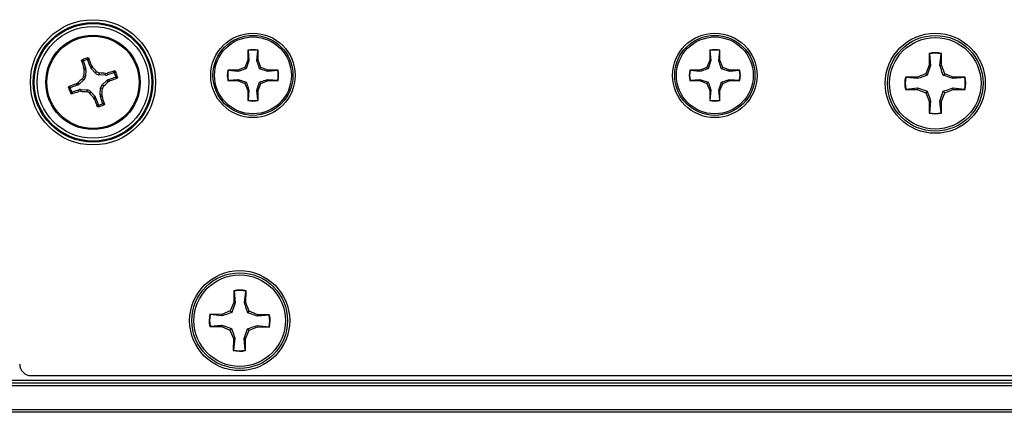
# Paper-space layout 'P3m-LR' of a CAD drawing. Header units: inches. Extents: x 0.3 to 33.8, y 0.2 to 21.7.
# Tile 13 of 59: x 12.349 to 12.685, y 9.318 to 9.452. Entities that reach past the tile are written whole.
import ezdxf

# ---------------------------------------------------------------- set-up
doc = ezdxf.new("R2010")
doc.units = ezdxf.units.IN
doc.header["$MEASUREMENT"] = 0

psp = doc.layouts.new('P3m-LR')

# ---------------------------------------------------------------- linework, layer by layer
at = {"color": 7, "linetype": 'Continuous', "lineweight": 25}
for p, q in [((12.42665075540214, 9.441467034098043), (12.42665075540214, 9.438061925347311)), ((12.42671506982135, 9.44134777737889), (12.42665075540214, 9.441467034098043)), ((12.42671506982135, 9.44134777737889), (12.42705290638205, 9.437981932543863)), ((12.42974193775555, 9.43798193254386), (12.43007977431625, 9.441347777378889)), ((12.43007977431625, 9.441347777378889), (12.43014408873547, 9.44146703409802)), ((12.43014408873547, 9.438061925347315), (12.43014408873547, 9.44146703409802)), ((12.58413107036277, 9.441467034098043), (12.58413107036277, 9.438061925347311)), ((12.58419538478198, 9.44134777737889), (12.58413107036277, 9.441467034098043)), ((12.58419538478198, 9.44134777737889), (12.58453322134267, 9.437981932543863)), ((12.58722225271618, 9.43798193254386), (12.58756008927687, 9.441347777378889)), ((12.58756008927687, 9.441347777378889), (12.5876244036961, 9.44146703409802)), ((12.5876244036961, 9.438061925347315), (12.5876244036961, 9.44146703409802)), ((12.65896007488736, 9.440408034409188), (12.65896007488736, 9.436353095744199)), ((12.6590366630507, 9.440266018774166), (12.65896007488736, 9.440408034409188)), ((12.6590366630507, 9.440266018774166), (12.65943897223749, 9.436257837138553)), ((12.66264117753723, 9.436257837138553), (12.66304348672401, 9.440266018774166)), ((12.66304348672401, 9.440266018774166), (12.66312007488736, 9.440408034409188)), ((12.66312007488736, 9.436353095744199), (12.66312007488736, 9.440408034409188)), ((12.37059987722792, 9.437630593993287), (12.37135221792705, 9.43543448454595)), ((12.37286224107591, 9.435951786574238), (12.37210990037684, 9.438147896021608)), ((12.42665075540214, 9.438061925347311), (12.42565342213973, 9.435654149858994)), ((12.42705290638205, 9.437981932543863), (12.42611696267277, 9.435190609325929)), ((12.42705290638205, 9.437981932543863), (12.42665075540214, 9.438061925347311)), ((12.42974193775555, 9.43798193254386), (12.43014408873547, 9.438061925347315)), ((12.43114142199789, 9.435654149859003), (12.43014408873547, 9.438061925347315)), ((12.58413107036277, 9.438061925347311), (12.58313373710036, 9.435654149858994)), ((12.58453322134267, 9.437981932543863), (12.5835972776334, 9.435190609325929)), ((12.58453322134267, 9.437981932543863), (12.58413107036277, 9.438061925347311)), ((12.58722225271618, 9.43798193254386), (12.5876244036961, 9.438061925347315)), ((12.58862173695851, 9.435654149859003), (12.5876244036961, 9.438061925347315)), ((12.37075378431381, 9.435353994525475), (12.37135221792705, 9.43543448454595)), ((12.37081868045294, 9.434749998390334), (12.37075378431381, 9.435353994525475)), ((12.37143316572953, 9.43483264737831), (12.37081868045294, 9.434749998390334)), ((12.37143316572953, 9.43483264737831), (12.37128536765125, 9.432476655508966)), ((12.37286224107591, 9.435951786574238), (12.37338431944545, 9.436255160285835)), ((12.37370342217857, 9.435738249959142), (12.37316734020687, 9.435426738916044)), ((12.37472876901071, 9.43365629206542), (12.37316734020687, 9.435426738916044)), ((12.37338431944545, 9.436255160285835), (12.37370342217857, 9.435738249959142)), ((12.37472876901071, 9.43365629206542), (12.37503320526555, 9.434278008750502)), ((12.37610300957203, 9.433754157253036), (12.37579857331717, 9.433132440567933)), ((12.3780719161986, 9.433599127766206), (12.37867591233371, 9.433664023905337)), ((12.37815456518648, 9.43298464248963), (12.3780719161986, 9.433599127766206)), ((12.37867591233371, 9.433664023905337), (12.37875640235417, 9.433065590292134)), ((12.3809525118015, 9.43381793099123), (12.37875640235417, 9.433065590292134)), ((12.42324564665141, 9.434656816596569), (12.41984053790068, 9.434656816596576)), ((12.41995979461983, 9.434592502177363), (12.41984053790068, 9.434656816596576)), ((12.42332563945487, 9.434254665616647), (12.41995979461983, 9.434592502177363)), ((12.42565342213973, 9.435654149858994), (12.42324564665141, 9.434656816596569)), ((12.42332563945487, 9.434254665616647), (12.42324564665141, 9.434656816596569)), ((12.42611696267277, 9.435190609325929), (12.42565342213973, 9.435654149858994)), ((12.4306778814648, 9.435190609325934), (12.43114142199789, 9.435654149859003)), ((12.43346920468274, 9.434254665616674), (12.4306778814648, 9.435190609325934)), ((12.4335491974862, 9.434656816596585), (12.43114142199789, 9.435654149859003)), ((12.43346920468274, 9.434254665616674), (12.4335491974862, 9.434656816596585)), ((12.43683504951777, 9.434592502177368), (12.43346920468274, 9.434254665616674)), ((12.43695430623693, 9.43465681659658), (12.4335491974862, 9.434656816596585)), ((12.43683504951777, 9.434592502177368), (12.43695430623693, 9.43465681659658)), ((12.58072596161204, 9.434656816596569), (12.57732085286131, 9.434656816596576)), ((12.57744010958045, 9.434592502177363), (12.57732085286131, 9.434656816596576)), ((12.5808059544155, 9.434254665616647), (12.57744010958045, 9.434592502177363)), ((12.58313373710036, 9.435654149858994), (12.58072596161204, 9.434656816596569)), ((12.5808059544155, 9.434254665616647), (12.58072596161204, 9.434656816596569)), ((12.5835972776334, 9.435190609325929), (12.58313373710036, 9.435654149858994)), ((12.58815819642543, 9.435190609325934), (12.58862173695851, 9.435654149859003)), ((12.59094951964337, 9.434254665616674), (12.58815819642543, 9.435190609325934)), ((12.59102951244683, 9.434656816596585), (12.58862173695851, 9.435654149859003)), ((12.59094951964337, 9.434254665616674), (12.59102951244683, 9.434656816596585)), ((12.5943153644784, 9.434592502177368), (12.59094951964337, 9.434254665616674)), ((12.59443462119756, 9.43465681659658), (12.59102951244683, 9.434656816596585)), ((12.5943153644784, 9.434592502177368), (12.59443462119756, 9.43465681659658)), ((12.65777241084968, 9.43348582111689), (12.65490513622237, 9.43229815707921)), ((12.65896007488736, 9.436353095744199), (12.65777241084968, 9.43348582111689)), ((12.65832441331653, 9.432933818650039), (12.65777241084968, 9.43348582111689)), ((12.65943897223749, 9.436257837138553), (12.65832441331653, 9.432933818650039)), ((12.65943897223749, 9.436257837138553), (12.65896007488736, 9.436353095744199)), ((12.66264117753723, 9.436257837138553), (12.66312007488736, 9.436353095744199)), ((12.66430773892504, 9.43348582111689), (12.66312007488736, 9.436353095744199)), ((12.66375573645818, 9.432933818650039), (12.66430773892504, 9.43348582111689)), ((12.66717501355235, 9.43229815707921), (12.66430773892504, 9.43348582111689)), ((12.36816264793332, 9.430062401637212), (12.36867955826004, 9.430381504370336)), ((12.36846602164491, 9.42954032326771), (12.36816264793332, 9.430062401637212)), ((12.36867955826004, 9.430381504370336), (12.36899106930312, 9.429845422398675)), ((12.37076151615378, 9.431406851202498), (12.36899106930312, 9.429845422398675)), ((12.37076151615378, 9.431406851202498), (12.37013979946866, 9.431711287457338)), ((12.37066365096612, 9.432781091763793), (12.37128536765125, 9.432476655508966)), ((12.37815456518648, 9.43298464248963), (12.37579857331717, 9.433132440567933)), ((12.37697820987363, 9.42968903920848), (12.37874865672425, 9.431250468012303)), ((12.37906016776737, 9.430714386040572), (12.37874865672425, 9.431250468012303)), ((12.37957707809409, 9.431033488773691), (12.37906016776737, 9.430714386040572)), ((12.37927370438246, 9.431555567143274), (12.3814698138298, 9.432307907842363)), ((12.37927370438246, 9.431555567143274), (12.37957707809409, 9.431033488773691)), ((12.41995979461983, 9.431227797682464), (12.41984053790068, 9.431163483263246)), ((12.41984053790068, 9.431163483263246), (12.42324564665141, 9.43116348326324)), ((12.41995979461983, 9.431227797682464), (12.42332563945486, 9.431565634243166)), ((12.42332563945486, 9.431565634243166), (12.42324564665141, 9.43116348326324)), ((12.42324564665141, 9.43116348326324), (12.42565342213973, 9.430166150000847)), ((12.42332563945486, 9.431565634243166), (12.42611696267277, 9.430629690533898)), ((12.42611696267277, 9.430629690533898), (12.42565342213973, 9.430166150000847)), ((12.42565342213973, 9.430166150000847), (12.42665075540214, 9.427758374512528)), ((12.42974193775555, 9.427838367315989), (12.4306778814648, 9.430629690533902)), ((12.43014408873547, 9.427758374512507), (12.43114142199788, 9.43016615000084)), ((12.4306778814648, 9.430629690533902), (12.43114142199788, 9.43016615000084)), ((12.43114142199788, 9.43016615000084), (12.4335491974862, 9.431163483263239)), ((12.43346920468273, 9.431565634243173), (12.4335491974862, 9.431163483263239)), ((12.43346920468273, 9.431565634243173), (12.43683504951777, 9.43122779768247)), ((12.4335491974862, 9.431163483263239), (12.43695430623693, 9.431163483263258)), ((12.43683504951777, 9.43122779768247), (12.43695430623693, 9.431163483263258)), ((12.57744010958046, 9.431227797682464), (12.57732085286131, 9.431163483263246)), ((12.57732085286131, 9.431163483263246), (12.58072596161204, 9.43116348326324)), ((12.57744010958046, 9.431227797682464), (12.58080595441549, 9.431565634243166)), ((12.58080595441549, 9.431565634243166), (12.58072596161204, 9.43116348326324)), ((12.58072596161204, 9.43116348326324), (12.58313373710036, 9.430166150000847)), ((12.58080595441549, 9.431565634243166), (12.5835972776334, 9.430629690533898)), ((12.5835972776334, 9.430629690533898), (12.58313373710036, 9.430166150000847)), ((12.58313373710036, 9.430166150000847), (12.58413107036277, 9.427758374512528)), ((12.58722225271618, 9.427838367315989), (12.58815819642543, 9.430629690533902)), ((12.5876244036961, 9.427758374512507), (12.58862173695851, 9.43016615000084)), ((12.58815819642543, 9.430629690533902), (12.58862173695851, 9.43016615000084)), ((12.58862173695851, 9.43016615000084), (12.59102951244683, 9.431163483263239)), ((12.59094951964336, 9.431565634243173), (12.59102951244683, 9.431163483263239)), ((12.59094951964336, 9.431565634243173), (12.5943153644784, 9.43122779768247)), ((12.59102951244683, 9.431163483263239), (12.59443462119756, 9.431163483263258)), ((12.5943153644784, 9.43122779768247), (12.59443462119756, 9.431163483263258)), ((12.65490513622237, 9.43229815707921), (12.65085019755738, 9.43229815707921)), ((12.6509922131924, 9.432221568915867), (12.65085019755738, 9.43229815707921)), ((12.65500039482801, 9.43181925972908), (12.6509922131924, 9.432221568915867)), ((12.65500039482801, 9.43181925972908), (12.65490513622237, 9.43229815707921)), ((12.6670797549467, 9.43181925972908), (12.66375573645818, 9.432933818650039)), ((12.6670797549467, 9.43181925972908), (12.66717501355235, 9.43229815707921)), ((12.67108793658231, 9.432221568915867), (12.6670797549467, 9.43181925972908)), ((12.67122995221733, 9.43229815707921), (12.66717501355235, 9.43229815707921)), ((12.67108793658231, 9.432221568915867), (12.67122995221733, 9.43229815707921)), ((12.36846602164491, 9.42954032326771), (12.36626991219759, 9.428787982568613)), ((12.36678721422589, 9.427277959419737), (12.36898332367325, 9.42803030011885)), ((12.3690638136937, 9.427431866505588), (12.36898332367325, 9.42803030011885)), ((12.3696678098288, 9.427496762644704), (12.3690638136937, 9.427431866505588)), ((12.36958516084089, 9.428111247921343), (12.3696678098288, 9.427496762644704)), ((12.36958516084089, 9.428111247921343), (12.37194115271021, 9.427963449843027)), ((12.37163671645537, 9.427341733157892), (12.37194115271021, 9.427963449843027)), ((12.37301095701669, 9.427439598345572), (12.37270652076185, 9.426817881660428)), ((12.37301095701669, 9.427439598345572), (12.3745723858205, 9.425669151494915)), ((12.37630656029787, 9.426263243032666), (12.37645435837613, 9.428619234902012)), ((12.37707607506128, 9.42831479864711), (12.37645435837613, 9.428619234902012)), ((12.37697820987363, 9.42968903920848), (12.37759992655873, 9.429384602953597)), ((12.42705290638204, 9.42783836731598), (12.42665075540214, 9.427758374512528)), ((12.42665075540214, 9.427758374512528), (12.42665075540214, 9.424353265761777)), ((12.42705290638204, 9.42783836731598), (12.42671506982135, 9.424472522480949)), ((12.42974193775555, 9.427838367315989), (12.43014408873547, 9.427758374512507)), ((12.43007977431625, 9.42447252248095), (12.42974193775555, 9.427838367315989)), ((12.43014408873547, 9.424353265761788), (12.43014408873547, 9.427758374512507)), ((12.58453322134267, 9.42783836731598), (12.58413107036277, 9.427758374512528)), ((12.58413107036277, 9.427758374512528), (12.58413107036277, 9.424353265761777)), ((12.58453322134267, 9.42783836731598), (12.58419538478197, 9.424472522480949)), ((12.58722225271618, 9.427838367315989), (12.5876244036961, 9.427758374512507)), ((12.58756008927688, 9.42447252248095), (12.58722225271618, 9.427838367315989)), ((12.5876244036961, 9.424353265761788), (12.5876244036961, 9.427758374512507)), ((12.6509922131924, 9.428214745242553), (12.65085019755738, 9.42813815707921)), ((12.65085019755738, 9.42813815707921), (12.65490513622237, 9.42813815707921)), ((12.6509922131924, 9.428214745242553), (12.65500039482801, 9.42861705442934)), ((12.65500039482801, 9.42861705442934), (12.65490513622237, 9.42813815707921)), ((12.65490513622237, 9.42813815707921), (12.65777241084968, 9.42695049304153)), ((12.65500039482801, 9.42861705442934), (12.65832441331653, 9.427502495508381)), ((12.65832441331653, 9.427502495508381), (12.65777241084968, 9.42695049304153)), ((12.65777241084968, 9.42695049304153), (12.65896007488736, 9.424083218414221)), ((12.66264117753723, 9.424178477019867), (12.66375573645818, 9.427502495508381)), ((12.66312007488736, 9.424083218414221), (12.66430773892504, 9.42695049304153)), ((12.66375573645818, 9.427502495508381), (12.66430773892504, 9.42695049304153)), ((12.66430773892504, 9.42695049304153), (12.66717501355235, 9.42813815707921)), ((12.6670797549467, 9.42861705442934), (12.66717501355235, 9.42813815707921)), ((12.6670797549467, 9.42861705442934), (12.67108793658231, 9.428214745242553)), ((12.66717501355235, 9.42813815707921), (12.67122995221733, 9.42813815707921)), ((12.67108793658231, 9.428214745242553), (12.67122995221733, 9.42813815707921)), ((12.37403630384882, 9.4253576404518), (12.3745723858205, 9.425669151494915)), ((12.37435540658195, 9.424840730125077), (12.37403630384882, 9.4253576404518)), ((12.37487748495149, 9.42514410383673), (12.37435540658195, 9.424840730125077)), ((12.37487748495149, 9.42514410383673), (12.37562982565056, 9.422947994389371)), ((12.37630656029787, 9.426263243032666), (12.37692104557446, 9.426345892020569)), ((12.37698594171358, 9.425741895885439), (12.37638750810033, 9.425661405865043)), ((12.37713984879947, 9.42346529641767), (12.37638750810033, 9.425661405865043)), ((12.37692104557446, 9.426345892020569), (12.37698594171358, 9.425741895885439)), ((12.42671506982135, 9.424472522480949), (12.42665075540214, 9.424353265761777)), ((12.43007977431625, 9.42447252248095), (12.43014408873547, 9.424353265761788)), ((12.58419538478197, 9.424472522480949), (12.58413107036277, 9.424353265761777)), ((12.58756008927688, 9.42447252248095), (12.5876244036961, 9.424353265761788)), ((12.65943897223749, 9.424178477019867), (12.65896007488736, 9.424083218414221)), ((12.65896007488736, 9.424083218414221), (12.65896007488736, 9.420028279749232)), ((12.65943897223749, 9.424178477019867), (12.6590366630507, 9.420170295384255)), ((12.66264117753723, 9.424178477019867), (12.66312007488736, 9.424083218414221)), ((12.66304348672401, 9.420170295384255), (12.66264117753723, 9.424178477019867)), ((12.66312007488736, 9.420028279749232), (12.66312007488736, 9.424083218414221)), ((12.6590366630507, 9.420170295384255), (12.65896007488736, 9.420028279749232)), ((12.66304348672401, 9.420170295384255), (12.66312007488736, 9.420028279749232)), ((12.42188064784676, 9.359505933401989), (12.42184455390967, 9.355451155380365)), ((12.4219559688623, 9.359363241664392), (12.42188064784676, 9.359505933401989)), ((12.4219559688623, 9.359363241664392), (12.42232258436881, 9.355351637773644)), ((12.42552466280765, 9.355323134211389), (12.42596263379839, 9.359327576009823)), ((12.42596263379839, 9.359327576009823), (12.42604048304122, 9.359468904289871)), ((12.42600438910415, 9.355414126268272), (12.42604048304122, 9.359468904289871)), ((12.42184455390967, 9.355451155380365), (12.42063141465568, 9.352594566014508)), ((12.42232258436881, 9.355351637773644), (12.42117848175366, 9.3520376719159)), ((12.42232258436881, 9.355351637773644), (12.42184455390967, 9.355451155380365)), ((12.42552466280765, 9.355323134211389), (12.42600438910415, 9.355414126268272)), ((12.42716648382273, 9.352536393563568), (12.42600438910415, 9.355414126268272)), ((12.41775368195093, 9.35143247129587), (12.41369890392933, 9.351468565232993)), ((12.41384023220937, 9.35139071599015), (12.41369890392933, 9.351468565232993)), ((12.4178446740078, 9.350952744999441), (12.41384023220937, 9.35139071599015)), ((12.42063141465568, 9.352594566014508), (12.41775368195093, 9.35143247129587)), ((12.4178446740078, 9.350952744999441), (12.41775368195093, 9.35143247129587)), ((12.42117848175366, 9.3520376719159), (12.42063141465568, 9.352594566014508)), ((12.42660958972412, 9.351989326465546), (12.42716648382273, 9.352536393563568)), ((12.42992355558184, 9.350845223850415), (12.42660958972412, 9.351989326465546)), ((12.43002307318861, 9.351323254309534), (12.42716648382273, 9.352536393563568)), ((12.42992355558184, 9.350845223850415), (12.43002307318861, 9.351323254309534)), ((12.43393515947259, 9.351211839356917), (12.42992355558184, 9.350845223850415)), ((12.43407785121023, 9.351287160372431), (12.43002307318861, 9.351323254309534)), ((12.43393515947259, 9.351211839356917), (12.43407785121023, 9.351287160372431)), ((12.41380456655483, 9.347384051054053), (12.41366187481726, 9.347308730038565)), ((12.41366187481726, 9.347308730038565), (12.41771665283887, 9.34727263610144)), ((12.41380456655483, 9.347384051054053), (12.41781617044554, 9.347750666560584)), ((12.41781617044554, 9.347750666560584), (12.41771665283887, 9.34727263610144)), ((12.41771665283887, 9.34727263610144), (12.42057324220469, 9.346059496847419)), ((12.41781617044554, 9.347750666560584), (12.42113013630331, 9.346606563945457)), ((12.42113013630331, 9.346606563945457), (12.42057324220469, 9.346059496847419)), ((12.42541714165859, 9.343244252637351), (12.42656124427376, 9.34655821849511)), ((12.42656124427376, 9.34655821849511), (12.42710831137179, 9.34600132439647)), ((12.42710831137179, 9.34600132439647), (12.42998604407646, 9.347163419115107)), ((12.42989505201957, 9.347643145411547), (12.42998604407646, 9.347163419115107)), ((12.42989505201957, 9.347643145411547), (12.43389949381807, 9.347205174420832)), ((12.42998604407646, 9.347163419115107), (12.43404082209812, 9.34712732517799)), ((12.43389949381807, 9.347205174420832), (12.43404082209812, 9.34712732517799)), ((12.42057324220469, 9.346059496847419), (12.42173533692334, 9.343181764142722)), ((12.42173533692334, 9.343181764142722), (12.42169924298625, 9.339126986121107)), ((12.42221506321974, 9.343272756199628), (12.42173533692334, 9.343181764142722)), ((12.42221506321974, 9.343272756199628), (12.42177709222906, 9.339268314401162)), ((12.42541714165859, 9.343244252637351), (12.4258951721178, 9.343144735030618)), ((12.42578375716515, 9.339232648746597), (12.42541714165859, 9.343244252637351)), ((12.42585907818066, 9.339089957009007), (12.4258951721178, 9.343144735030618)), ((12.4258951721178, 9.343144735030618), (12.42710831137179, 9.34600132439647)), ((12.42177709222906, 9.339268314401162), (12.42169924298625, 9.339126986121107)), ((12.42578375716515, 9.339232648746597), (12.42585907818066, 9.339089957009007)), ((12.35280447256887, 9.330547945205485), (13.9449352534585, 9.330547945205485)), ((4.371369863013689, 9.329047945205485), (13.95136986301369, 9.329047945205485)), ((4.371369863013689, 9.328047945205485), (13.95136986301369, 9.328047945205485)), ((13.95136986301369, 9.327047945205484), (4.371369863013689, 9.327047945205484)), ((4.371369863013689, 9.319047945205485), (13.95136986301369, 9.319047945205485)), ((13.95136986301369, 9.318047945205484), (4.371369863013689, 9.318047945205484))]:
    psp.add_line(p, q, dxfattribs=at)
for centre, radius in [((12.37386986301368, 9.430547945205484), 0.02135206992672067), ((12.37386986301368, 9.430547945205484), 0.02036841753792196), ((12.37386986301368, 9.430547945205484), 0.02003317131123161), ((12.37386986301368, 9.430547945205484), 0.01904951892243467), ((12.42839742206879, 9.432910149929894), 0.01439854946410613), ((12.58587773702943, 9.432910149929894), 0.01439854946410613), ((12.6610400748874, 9.43021815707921), 0.01704854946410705), ((12.37386986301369, 9.430547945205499), 0.01610000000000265), ((12.37386986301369, 9.430547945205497), 0.01575289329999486), ((12.42839742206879, 9.432910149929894), 0.01365572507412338), ((12.42839742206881, 9.432910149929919), 0.01310000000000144), ((12.58587773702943, 9.432910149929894), 0.01365572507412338), ((12.58587773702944, 9.432910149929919), 0.01310000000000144), ((12.6610400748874, 9.43021815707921), 0.01630572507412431), ((12.66104007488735, 9.43021815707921), 0.01559999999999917), ((12.42386986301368, 9.349297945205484), 0.01704854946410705), ((12.42386986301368, 9.349297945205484), 0.01630572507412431), ((12.42386986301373, 9.34929794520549), 0.01560000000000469)]:
    psp.add_circle(centre, radius, dxfattribs=at)
for centre, radius, start, end in [((12.42839742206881, 9.432910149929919), 0.008733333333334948, 78.46304096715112, 101.5369590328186), ((12.42839742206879, 9.432910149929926), 0.008603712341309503, 78.72384933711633, 101.2761506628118), ((12.58587773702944, 9.432910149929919), 0.008733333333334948, 78.46304096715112, 101.5369590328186), ((12.58587773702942, 9.432910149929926), 0.00860371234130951, 78.72384933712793, 101.2761506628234), ((12.66104007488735, 9.43021815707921), 0.01040000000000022, 78.46304096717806, 101.5369590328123), ((12.66104007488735, 9.43021815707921), 0.01024564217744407, 78.72384933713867, 101.2761506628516), ((12.52278596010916, 9.482407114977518), 0.1591470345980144, 196.2431708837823, 197.1970081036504), ((12.3738698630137, 9.43054794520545), 0.008495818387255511, 101.6349013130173, 116.1858518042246), ((12.37386986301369, 9.430547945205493), 0.008014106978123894, 104.7488169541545, 113.0719361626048), ((12.22443643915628, 9.38019887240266), 0.1591470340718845, 20.62374501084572, 21.57758223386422), ((12.55535908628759, 9.419228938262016), 0.1851919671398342, 175.1923636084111, 175.803403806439), ((12.23744628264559, 9.310318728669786), 0.1851919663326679, 42.01734930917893, 42.6283895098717), ((12.36255085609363, 9.249058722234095), 0.1851919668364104, 85.19236360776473, 85.80340380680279), ((12.42572903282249, 9.281631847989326), 0.1591470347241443, 106.2431708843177, 107.1970081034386), ((12.37386986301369, 9.430547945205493), 0.008014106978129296, 14.74881695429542, 23.07193616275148), ((12.3738698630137, 9.43054794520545), 0.00849581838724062, 11.63490131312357, 26.18585180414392), ((12.42839742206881, 9.432910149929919), 0.008733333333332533, 168.4630409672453, 191.5369590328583), ((12.42839742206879, 9.432910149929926), 0.00860371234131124, 168.7238493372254, 191.2761506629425), ((12.42839742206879, 9.432910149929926), 0.00860371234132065, 348.7238493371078, 11.27615066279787), ((12.42839742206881, 9.432910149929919), 0.008733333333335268, 348.4630409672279, 11.53695903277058), ((12.58587773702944, 9.432910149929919), 0.008733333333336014, 168.46304096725, 191.5369590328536), ((12.58587773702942, 9.432910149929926), 0.008603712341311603, 168.7238493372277, 191.2761506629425), ((12.58587773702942, 9.432910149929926), 0.00860371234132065, 348.7238493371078, 11.27615066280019), ((12.58587773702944, 9.432910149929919), 0.008733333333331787, 348.4630409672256, 11.53695903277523), ((12.4242189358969, 9.281114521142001), 0.1591470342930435, 110.6237450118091, 111.5775822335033), ((12.49409908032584, 9.294124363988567), 0.1851919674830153, 132.017349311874, 132.62838950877), ((12.25364064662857, 9.566971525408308), 0.185191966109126, 312.0173493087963, 312.6283895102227), ((12.3235207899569, 9.57998136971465), 0.1591470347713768, 290.6237450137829, 291.5775822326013), ((12.66104007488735, 9.43021815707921), 0.01039999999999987, 168.4630409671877, 191.5369590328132), ((12.66104007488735, 9.43021815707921), 0.01024564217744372, 168.7238493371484, 191.2761506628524), ((12.66104007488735, 9.43021815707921), 0.01024564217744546, 348.7238493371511, 11.27615066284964), ((12.66104007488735, 9.43021815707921), 0.01040000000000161, 348.4630409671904, 11.5369590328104), ((12.3738698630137, 9.43054794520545), 0.008495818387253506, 191.6349013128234, 206.1858518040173), ((12.37386986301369, 9.430547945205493), 0.008014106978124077, 194.7488169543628, 203.0719361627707), ((12.32201069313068, 9.579464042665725), 0.1591470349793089, 286.2431708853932, 287.1970081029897), ((12.38518886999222, 9.612037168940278), 0.1851919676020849, 265.1923636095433, 265.8034038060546), ((12.51029344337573, 9.550777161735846), 0.1851919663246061, 222.017349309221, 222.6283895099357), ((12.19238063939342, 9.44186695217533), 0.1851919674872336, 355.1923636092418, 355.8034038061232), ((12.52330328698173, 9.480897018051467), 0.1591470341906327, 200.6237450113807, 201.5775822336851), ((12.22495376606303, 9.378688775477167), 0.1591470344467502, 16.24317088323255, 17.19700810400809), ((12.42839742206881, 9.432910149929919), 0.008733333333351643, 258.4630409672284, 281.5369590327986), ((12.42839742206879, 9.432910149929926), 0.008603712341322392, 258.7238493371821, 281.2761506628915), ((12.58587773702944, 9.432910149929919), 0.008733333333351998, 258.463040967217, 281.5369590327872), ((12.58587773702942, 9.432910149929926), 0.00860371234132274, 258.7238493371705, 281.2761506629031), ((12.3738698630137, 9.43054794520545), 0.00849581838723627, 281.6349013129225, 296.1858518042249), ((12.37386986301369, 9.430547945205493), 0.008014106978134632, 284.7488169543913, 293.0719361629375), ((12.66104007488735, 9.43021815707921), 0.01040000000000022, 258.4630409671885, 281.5369590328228), ((12.66104007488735, 9.43021815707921), 0.01024564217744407, 258.7238493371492, 281.2761506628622), ((12.42386986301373, 9.34929794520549), 0.01040000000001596, 77.95303138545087, 101.0269494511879), ((12.42386986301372, 9.349297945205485), 0.01024564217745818, 78.21383975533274, 100.7661410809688), ((12.42386986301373, 9.34929794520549), 0.01040000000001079, 167.9530313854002, 191.0269494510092), ((12.42386986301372, 9.349297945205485), 0.01024564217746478, 168.2138397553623, 190.7661410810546), ((12.42386986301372, 9.349297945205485), 0.01024564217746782, 348.2138397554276, 10.76614108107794), ((12.42386986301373, 9.34929794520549), 0.01040000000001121, 347.9530313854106, 11.02694945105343), ((12.42386986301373, 9.34929794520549), 0.01039999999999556, 257.9530313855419, 281.0269494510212), ((12.42386986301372, 9.349297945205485), 0.01024564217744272, 258.2138397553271, 280.7661410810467)]:
    psp.add_arc(centre, radius, start, end, dxfattribs=at)
for centre, major_axis, ratio, start_param, end_param in [((12.36986249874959, 9.434927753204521), (-0.001559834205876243, -0.0002097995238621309), 0.9943069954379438, 2.94633265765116, 3.336852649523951), ((12.37434974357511, 9.436464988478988), (0.001360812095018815, 0.0007907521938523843), 0.994306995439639, 2.946332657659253, 3.33685264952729), ((12.37590419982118, 9.434702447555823), (0.0006926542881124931, 0.001414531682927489), 0.993591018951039, 2.751161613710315, 3.532023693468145), ((12.36971536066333, 9.432582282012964), (-0.001414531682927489, 0.0006926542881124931), 0.9935910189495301, 2.751161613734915, 3.532023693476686), ((12.37824967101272, 9.434555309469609), (-0.0002097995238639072, 0.001559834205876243), 0.9943069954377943, 2.946332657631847, 3.336852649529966), ((12.3797869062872, 9.430068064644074), (0.0007907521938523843, -0.001360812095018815), 0.9943069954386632, 2.946332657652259, 3.336852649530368), ((12.36795281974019, 9.431027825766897), (-0.0007907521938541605, 0.001360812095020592), 0.9943069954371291, 2.946332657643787, 3.336852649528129), ((12.36949005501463, 9.426540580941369), (0.0002097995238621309, -0.001559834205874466), 0.994306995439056, 2.946332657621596, 3.336852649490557), ((12.37183552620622, 9.426393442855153), (-0.0006926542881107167, -0.001414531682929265), 0.9935910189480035, 2.751161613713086, 3.532023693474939), ((12.37802436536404, 9.428513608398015), (0.001414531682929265, -0.0006926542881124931), 0.9935910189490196, 2.751161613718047, 3.532023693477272), ((12.37338998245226, 9.424630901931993), (-0.001360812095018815, -0.0007907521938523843), 0.9943069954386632, 2.946332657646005, 3.33685264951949), ((12.37787722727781, 9.426168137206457), (0.001559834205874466, 0.0002097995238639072), 0.9943069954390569, 2.946332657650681, 3.336852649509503), ((12.3528092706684, 9.334487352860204), (0.00278727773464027, 0.002787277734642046), 0.9987827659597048, 2.356803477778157, 3.926381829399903)]:
    psp.add_ellipse(centre, major_axis=major_axis, ratio=ratio, start_param=start_param, end_param=end_param, dxfattribs=at)
for points, knots in [([(12.36999156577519, 9.437891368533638), (12.3699867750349, 9.437918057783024), (12.3699771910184, 9.437971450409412), (12.36999999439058, 9.438053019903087), (12.37004720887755, 9.438125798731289), (12.37009630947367, 9.438156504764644), (12.37012079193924, 9.438171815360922)], [0, 0, 0, 0, 0.2526917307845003, 0.505517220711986, 0.7534417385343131, 1, 1, 1, 1]), ([(12.37059987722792, 9.437630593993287), (12.3704990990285, 9.437675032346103), (12.3702953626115, 9.437764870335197), (12.37009355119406, 9.437848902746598), (12.36999156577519, 9.437891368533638)], [0, 0, 0, 0, 0.4946499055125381, 1, 1, 1, 1]), ([(12.37012079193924, 9.438171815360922), (12.37022079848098, 9.438131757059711), (12.37042248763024, 9.438050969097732), (12.37062642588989, 9.437964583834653), (12.37072924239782, 9.437921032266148)], [0, 0, 0, 0, 0.4958449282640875, 1, 1, 1, 1]), ([(12.37072924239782, 9.437921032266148), (12.3707060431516, 9.437908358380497), (12.37065963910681, 9.437883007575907), (12.37061099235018, 9.43781852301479), (12.37058571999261, 9.437743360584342), (12.37058599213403, 9.437677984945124), (12.37059659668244, 9.437641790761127), (12.37059987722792, 9.437630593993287)], [0, 0, 0, 0, 0.2255496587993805, 0.4511532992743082, 0.675581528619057, 0.8996402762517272, 1, 1, 1, 1]), ([(12.37182961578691, 9.438297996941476), (12.37188412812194, 9.438395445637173), (12.37199225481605, 9.43858873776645), (12.37210203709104, 9.438776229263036), (12.37215647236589, 9.438869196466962)], [0, 0, 0, 0, 0.5041524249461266, 1, 1, 1, 1]), ([(12.37210990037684, 9.438147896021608), (12.37209894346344, 9.438171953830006), (12.37207702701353, 9.438220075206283), (12.37201624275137, 9.438273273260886), (12.37194311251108, 9.438303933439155), (12.37187788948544, 9.438308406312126), (12.37184102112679, 9.43830045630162), (12.37182961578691, 9.438297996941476)], [0, 0, 0, 0, 0.2255496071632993, 0.4511532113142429, 0.6755811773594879, 0.8996400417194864, 1, 1, 1, 1]), ([(12.37243052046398, 9.438726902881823), (12.37237599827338, 9.438630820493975), (12.37226810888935, 9.438440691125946), (12.37216225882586, 9.438244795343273), (12.37210990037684, 9.438147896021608)], [0, 0, 0, 0, 0.5053526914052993, 1, 1, 1, 1]), ([(12.37215647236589, 9.438869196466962), (12.37218254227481, 9.438872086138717), (12.372234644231, 9.438877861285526), (12.37231084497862, 9.438855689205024), (12.3723763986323, 9.4388128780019), (12.37241388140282, 9.43876516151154), (12.37242737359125, 9.438734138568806), (12.37243052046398, 9.438726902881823)], [0, 0, 0, 0, 0.2243701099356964, 0.4484143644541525, 0.6809026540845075, 0.9255748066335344, 1, 1, 1, 1]), ([(12.4306778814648, 9.435190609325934), (12.43043634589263, 9.435886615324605), (12.43009400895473, 9.43687308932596), (12.42982202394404, 9.437729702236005), (12.42974193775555, 9.43798193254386)], [0, 0, 0, 0, 0.7055492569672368, 1, 1, 1, 1]), ([(12.58815819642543, 9.435190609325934), (12.58791666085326, 9.435886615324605), (12.58757432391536, 9.43687308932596), (12.58730233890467, 9.437729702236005), (12.58722225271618, 9.43798193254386)], [0, 0, 0, 0, 0.7055492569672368, 1, 1, 1, 1]), ([(12.37503320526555, 9.434278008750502), (12.37516168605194, 9.434160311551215), (12.37541865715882, 9.433924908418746), (12.37581455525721, 9.433785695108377), (12.37604453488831, 9.43376055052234), (12.37610300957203, 9.433754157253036)], [0, 0, 0, 0, 0.4271587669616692, 0.8543492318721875, 0.9999999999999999, 0.9999999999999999, 0.9999999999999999, 0.9999999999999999]), ([(12.3809525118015, 9.43381793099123), (12.38099694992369, 9.433918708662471), (12.38108678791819, 9.434122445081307), (12.38117082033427, 9.434324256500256), (12.3812132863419, 9.434426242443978)], [0, 0, 0, 0, 0.4946473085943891, 1, 1, 1, 1]), ([(12.38124295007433, 9.43368856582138), (12.3812302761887, 9.43371176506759), (12.38120492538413, 9.433758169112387), (12.38114044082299, 9.433806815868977), (12.38106527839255, 9.433832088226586), (12.38099990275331, 9.433831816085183), (12.38096370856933, 9.43382121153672), (12.3809525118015, 9.43381793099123)], [0, 0, 0, 0, 0.2255496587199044, 0.4511532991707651, 0.6755815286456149, 0.8996402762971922, 1, 1, 1, 1]), ([(12.3812132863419, 9.434426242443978), (12.38123997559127, 9.434431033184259), (12.38129336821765, 9.434440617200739), (12.38137493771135, 9.4344178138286), (12.38144771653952, 9.434370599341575), (12.38147842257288, 9.434321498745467), (12.38149373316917, 9.434297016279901)], [0, 0, 0, 0, 0.2526917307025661, 0.5055172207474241, 0.7534417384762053, 1, 1, 1, 1]), ([(12.38149373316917, 9.434297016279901), (12.38145367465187, 9.434197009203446), (12.38137288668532, 9.433995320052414), (12.38128650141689, 9.433791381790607), (12.38124295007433, 9.43368856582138)], [0, 0, 0, 0, 0.4958475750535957, 1, 1, 1, 1]), ([(12.42611696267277, 9.435190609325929), (12.42542095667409, 9.434949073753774), (12.42443448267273, 9.434606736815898), (12.42357786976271, 9.434334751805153), (12.42332563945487, 9.434254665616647)], [0, 0, 0, 0, 0.7055492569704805, 1, 1, 1, 1]), ([(12.5835972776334, 9.435190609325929), (12.58290127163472, 9.434949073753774), (12.58191479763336, 9.434606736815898), (12.58105818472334, 9.434334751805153), (12.5808059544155, 9.434254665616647)], [0, 0, 0, 0, 0.7055492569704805, 1, 1, 1, 1]), ([(12.66375573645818, 9.432933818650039), (12.66346810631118, 9.43376265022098), (12.66306043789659, 9.434937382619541), (12.66273654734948, 9.435957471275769), (12.66264117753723, 9.436257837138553)], [0, 0, 0, 0, 0.7055492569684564, 1, 1, 1, 1]), ([(12.37013979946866, 9.431711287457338), (12.37025749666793, 9.431839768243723), (12.37049289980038, 9.43209673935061), (12.37063211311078, 9.432492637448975), (12.37065725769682, 9.432722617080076), (12.37066365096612, 9.432781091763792)], [0, 0, 0, 0, 0.4271587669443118, 0.8543492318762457, 1, 1, 1, 1]), ([(12.3814698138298, 9.432307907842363), (12.3814938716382, 9.432318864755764), (12.38154199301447, 9.43234078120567), (12.38159519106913, 9.432401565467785), (12.38162585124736, 9.432474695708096), (12.38163032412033, 9.432539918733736), (12.38162237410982, 9.432576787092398), (12.38161991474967, 9.432588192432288)], [0, 0, 0, 0, 0.2255496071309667, 0.4511532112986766, 0.6755811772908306, 0.8996400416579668, 1, 1, 1, 1]), ([(12.38204882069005, 9.431987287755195), (12.38195273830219, 9.432041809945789), (12.38176260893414, 9.432149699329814), (12.38156671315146, 9.43225554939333), (12.3814698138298, 9.432307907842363)], [0, 0, 0, 0, 0.5053526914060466, 1, 1, 1, 1]), ([(12.38161991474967, 9.432588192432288), (12.38171736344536, 9.432533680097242), (12.38191065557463, 9.432425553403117), (12.38209814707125, 9.432315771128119), (12.3821911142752, 9.432261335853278)], [0, 0, 0, 0, 0.5041524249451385, 1, 1, 1, 1]), ([(12.3821911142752, 9.432261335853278), (12.38219400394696, 9.432235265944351), (12.38219977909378, 9.432183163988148), (12.38217760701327, 9.43210696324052), (12.38213479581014, 9.432041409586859), (12.3820870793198, 9.432003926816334), (12.38205605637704, 9.431990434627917), (12.38204882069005, 9.431987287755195)], [0, 0, 0, 0, 0.2243701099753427, 0.4484143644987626, 0.6809026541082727, 0.9255748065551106, 1, 1, 1, 1]), ([(12.42611696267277, 9.430629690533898), (12.42635849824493, 9.429933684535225), (12.42670083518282, 9.428947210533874), (12.42697282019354, 9.428090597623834), (12.42705290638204, 9.42783836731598)], [0, 0, 0, 0, 0.7055492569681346, 0.9999999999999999, 0.9999999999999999, 0.9999999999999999, 0.9999999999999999]), ([(12.4306778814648, 9.430629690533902), (12.43137388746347, 9.430871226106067), (12.43236036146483, 9.431213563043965), (12.43321697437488, 9.431485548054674), (12.43346920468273, 9.431565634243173)], [0, 0, 0, 0, 0.7055492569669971, 0.9999999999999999, 0.9999999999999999, 0.9999999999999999, 0.9999999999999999]), ([(12.5835972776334, 9.430629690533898), (12.58383881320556, 9.429933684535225), (12.58418115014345, 9.428947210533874), (12.58445313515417, 9.428090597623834), (12.58453322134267, 9.42783836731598)], [0, 0, 0, 0, 0.7055492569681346, 0.9999999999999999, 0.9999999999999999, 0.9999999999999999, 0.9999999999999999]), ([(12.58815819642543, 9.430629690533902), (12.5888542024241, 9.430871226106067), (12.58984067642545, 9.431213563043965), (12.5906972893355, 9.431485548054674), (12.59094951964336, 9.431565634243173)], [0, 0, 0, 0, 0.7055492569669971, 0.9999999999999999, 0.9999999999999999, 0.9999999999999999, 0.9999999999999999]), ([(12.65832441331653, 9.432933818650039), (12.65749558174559, 9.432646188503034), (12.65632084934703, 9.432238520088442), (12.6553007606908, 9.431914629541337), (12.65500039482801, 9.43181925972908)], [0, 0, 0, 0, 0.7055492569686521, 1, 1, 1, 1]), ([(12.36554861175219, 9.428834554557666), (12.36554572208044, 9.42886062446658), (12.36553994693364, 9.428912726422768), (12.36556211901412, 9.428988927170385), (12.36560493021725, 9.429054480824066), (12.36565264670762, 9.429091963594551), (12.36568366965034, 9.429105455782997), (12.36569090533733, 9.429108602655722)], [0, 0, 0, 0, 0.2243701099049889, 0.4484143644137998, 0.6809026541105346, 0.9255748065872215, 1, 1, 1, 1]), ([(12.36611981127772, 9.428507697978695), (12.36602236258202, 9.428562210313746), (12.36582907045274, 9.428670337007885), (12.36564157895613, 9.428780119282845), (12.36554861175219, 9.428834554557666)], [0, 0, 0, 0, 0.5041524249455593, 1, 1, 1, 1]), ([(12.36569090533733, 9.429108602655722), (12.36578698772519, 9.42905408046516), (12.36597711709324, 9.428946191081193), (12.36617301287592, 9.428840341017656), (12.36626991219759, 9.428787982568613)], [0, 0, 0, 0, 0.5053526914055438, 1, 1, 1, 1]), ([(12.36626991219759, 9.428787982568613), (12.36624585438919, 9.428777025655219), (12.36619773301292, 9.428755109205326), (12.36614453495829, 9.42869432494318), (12.36611387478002, 9.428621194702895), (12.36610940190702, 9.428555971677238), (12.36611735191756, 9.428519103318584), (12.36611981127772, 9.428507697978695)], [0, 0, 0, 0, 0.2255496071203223, 0.4511532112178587, 0.6755811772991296, 0.8996400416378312, 1, 1, 1, 1]), ([(12.3662459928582, 9.426798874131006), (12.36628605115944, 9.426898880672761), (12.36636683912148, 9.427100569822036), (12.36645322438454, 9.427304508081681), (12.36649677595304, 9.427407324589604)], [0, 0, 0, 0, 0.4958449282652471, 1, 1, 1, 1]), ([(12.36652643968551, 9.426669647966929), (12.36649975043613, 9.426664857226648), (12.36644635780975, 9.426655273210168), (12.36636478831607, 9.426678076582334), (12.36629200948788, 9.42672529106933), (12.3662613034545, 9.426774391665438), (12.3662459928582, 9.426798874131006)], [0, 0, 0, 0, 0.2526917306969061, 0.505517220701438, 0.7534417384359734, 1, 1, 1, 1]), ([(12.36649677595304, 9.427407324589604), (12.36650944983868, 9.427384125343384), (12.36653480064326, 9.42733772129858), (12.36659928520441, 9.427289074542), (12.36667444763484, 9.427263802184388), (12.36673982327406, 9.427264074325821), (12.36677601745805, 9.427274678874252), (12.36678721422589, 9.427277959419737)], [0, 0, 0, 0, 0.2255496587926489, 0.4511532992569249, 0.675581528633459, 0.8996402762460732, 1, 1, 1, 1]), ([(12.36678721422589, 9.427277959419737), (12.36674277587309, 9.427177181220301), (12.36665293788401, 9.42697344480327), (12.36656890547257, 9.42677163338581), (12.36652643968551, 9.426669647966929)], [0, 0, 0, 0, 0.4946499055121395, 0.9999999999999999, 0.9999999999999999, 0.9999999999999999, 0.9999999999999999]), ([(12.37270652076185, 9.426817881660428), (12.37257803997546, 9.426935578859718), (12.37232106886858, 9.4271709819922), (12.37192517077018, 9.427310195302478), (12.37169519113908, 9.427335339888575), (12.37163671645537, 9.427341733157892)], [0, 0, 0, 0, 0.4271587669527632, 0.8543492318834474, 0.9999999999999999, 0.9999999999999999, 0.9999999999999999, 0.9999999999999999]), ([(12.37759992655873, 9.429384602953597), (12.37748222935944, 9.429256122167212), (12.37724682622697, 9.42899915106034), (12.3771076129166, 9.42860325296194), (12.37708246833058, 9.428373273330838), (12.37707607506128, 9.42831479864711)], [0, 0, 0, 0, 0.4271587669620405, 0.8543492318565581, 1, 1, 1, 1]), ([(12.65832441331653, 9.427502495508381), (12.65861204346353, 9.426673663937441), (12.65901971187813, 9.42549893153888), (12.65934360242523, 9.424478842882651), (12.65943897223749, 9.424178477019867)], [0, 0, 0, 0, 0.7055492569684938, 0.9999999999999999, 0.9999999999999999, 0.9999999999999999, 0.9999999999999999]), ([(12.66375573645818, 9.427502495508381), (12.66458456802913, 9.427790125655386), (12.66575930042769, 9.428197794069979), (12.66677938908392, 9.428521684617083), (12.6670797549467, 9.42861705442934)], [0, 0, 0, 0, 0.705549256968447, 1, 1, 1, 1]), ([(12.3770104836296, 9.423174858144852), (12.3770336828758, 9.423187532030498), (12.37708008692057, 9.423212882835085), (12.3771287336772, 9.423277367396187), (12.37715400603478, 9.42335252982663), (12.37715373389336, 9.423417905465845), (12.37714312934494, 9.423454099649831), (12.37713984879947, 9.42346529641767)], [0, 0, 0, 0, 0.2255496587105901, 0.4511532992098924, 0.6755815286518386, 0.8996402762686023, 1, 1, 1, 1]), ([(12.37713984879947, 9.42346529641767), (12.3772406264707, 9.423420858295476), (12.37744436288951, 9.423331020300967), (12.37764617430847, 9.423246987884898), (12.37774816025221, 9.423204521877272)], [0, 0, 0, 0, 0.4946473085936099, 1, 1, 1, 1]), ([(12.37530920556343, 9.422368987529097), (12.37536372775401, 9.422465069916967), (12.37547161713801, 9.42265519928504), (12.37557746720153, 9.42285109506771), (12.37562982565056, 9.422947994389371)], [0, 0, 0, 0, 0.5053526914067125, 0.9999999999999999, 0.9999999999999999, 0.9999999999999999, 0.9999999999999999]), ([(12.3755832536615, 9.422226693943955), (12.37555718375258, 9.422223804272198), (12.37550508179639, 9.42221802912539), (12.37542888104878, 9.422240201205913), (12.37536332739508, 9.422283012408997), (12.37532584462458, 9.422330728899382), (12.37531235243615, 9.422361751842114), (12.37530920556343, 9.422368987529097)], [0, 0, 0, 0, 0.2243701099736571, 0.4484143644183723, 0.6809026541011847, 0.9255748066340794, 1, 1, 1, 1]), ([(12.3759101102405, 9.422797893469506), (12.37585559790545, 9.422700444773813), (12.37574747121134, 9.422507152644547), (12.37563768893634, 9.422319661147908), (12.3755832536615, 9.422226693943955)], [0, 0, 0, 0, 0.5041524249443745, 1, 1, 1, 1]), ([(12.37562982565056, 9.422947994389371), (12.37564078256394, 9.422923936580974), (12.37566269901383, 9.422875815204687), (12.37572348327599, 9.422822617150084), (12.37579661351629, 9.422791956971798), (12.37586183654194, 9.422787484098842), (12.3758987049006, 9.422795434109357), (12.3759101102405, 9.422797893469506)], [0, 0, 0, 0, 0.2255496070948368, 0.4511532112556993, 0.6755811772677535, 0.8996400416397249, 1, 1, 1, 1]), ([(12.37761893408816, 9.42292407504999), (12.37751892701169, 9.422964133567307), (12.37731723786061, 9.42304492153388), (12.37711329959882, 9.423131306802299), (12.3770104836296, 9.423174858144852)], [0, 0, 0, 0, 0.4958475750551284, 1, 1, 1, 1]), ([(12.37774816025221, 9.423204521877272), (12.37775295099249, 9.423177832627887), (12.37776253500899, 9.423124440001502), (12.37773973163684, 9.423042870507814), (12.37769251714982, 9.422970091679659), (12.37764341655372, 9.422939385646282), (12.37761893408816, 9.42292407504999)], [0, 0, 0, 0, 0.2526917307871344, 0.5055172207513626, 0.7534417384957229, 0.9999999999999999, 0.9999999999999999, 0.9999999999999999, 0.9999999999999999]), ([(12.42660958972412, 9.351989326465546), (12.42632934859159, 9.352820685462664), (12.42593215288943, 9.353999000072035), (12.42561735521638, 9.355021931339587), (12.42552466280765, 9.355323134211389)], [0, 0, 0, 0, 0.705549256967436, 1, 1, 1, 1]), ([(12.42117848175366, 9.3520376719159), (12.42034712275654, 9.35175743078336), (12.41916880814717, 9.351360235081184), (12.41814587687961, 9.351045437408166), (12.4178446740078, 9.350952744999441)], [0, 0, 0, 0, 0.7055492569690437, 1, 1, 1, 1]), ([(12.42113013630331, 9.346606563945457), (12.42141037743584, 9.345775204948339), (12.42180757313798, 9.344596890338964), (12.42212237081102, 9.343573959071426), (12.42221506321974, 9.343272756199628)], [0, 0, 0, 0, 0.7055492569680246, 1, 1, 1, 1]), ([(12.42656124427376, 9.34655821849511), (12.42739260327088, 9.34683845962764), (12.42857091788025, 9.347235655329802), (12.42959384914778, 9.347550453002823), (12.42989505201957, 9.347643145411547)], [0, 0, 0, 0, 0.7055492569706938, 1, 1, 1, 1])]:
    psp.add_open_spline(points, degree=3, knots=knots, dxfattribs=at)

doc.saveas('drawing.dxf')
